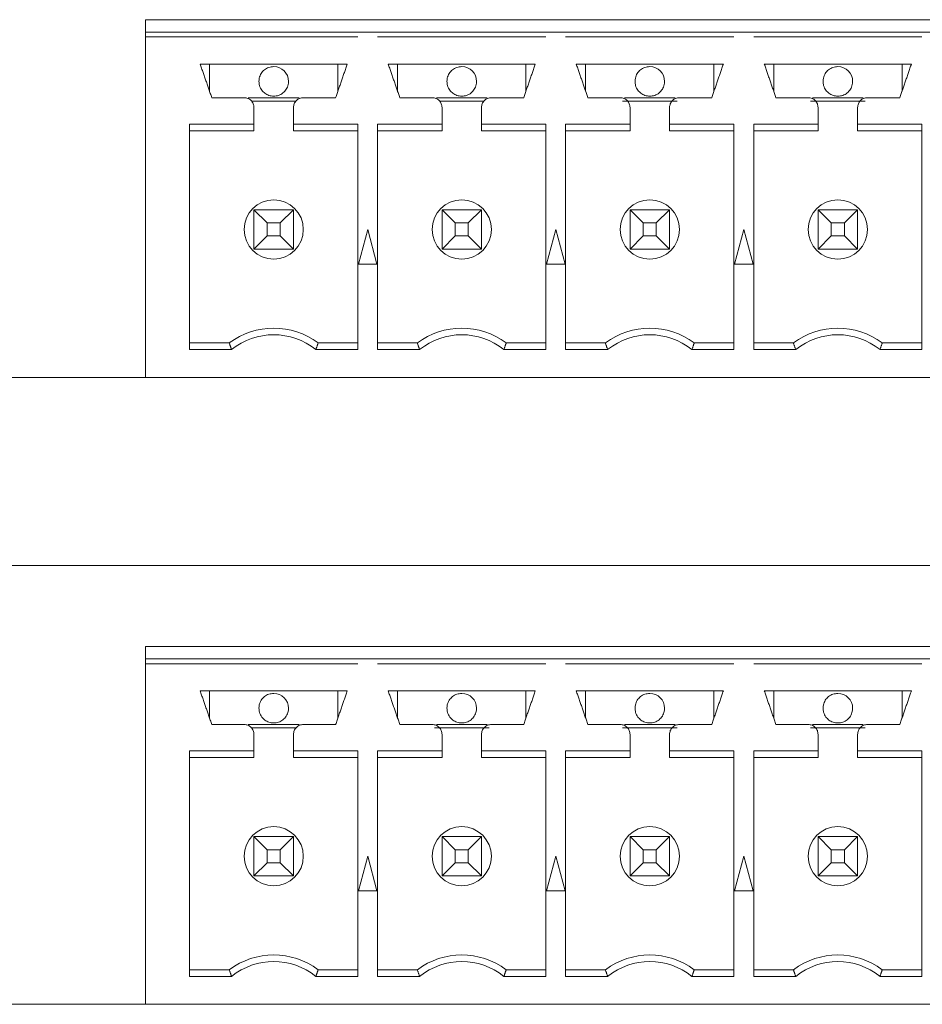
# Model space of a CAD drawing. Header units: inches. Extents: x 0.2 to 16.3, y 0.2 to 11.5.
# Tile 52 of 65: x 8.831 to 9.551, y 8.433 to 9.219. Entities that reach past the tile are written whole.
import ezdxf

# ---------------------------------------------------------------- set-up
doc = ezdxf.new("R2010")
doc.units = ezdxf.units.IN
doc.header["$MEASUREMENT"] = 0

msp = doc.modelspace()

# ---------------------------------------------------------------- linework, layer by layer
at = {"color": 7, "linetype": 'Continuous', "lineweight": 15}
for p, q in [((8.9312, 9.20898), (8.9312, 9.21883)), ((10.18592, 9.21883), (8.9312, 9.21883)), ((8.9312, 9.20898), (9.10068, 9.20898)), ((8.9312, 9.20505), (8.9312, 9.20898)), ((9.10065, 9.20898), (9.11647, 9.20898)), ((9.11643, 9.20898), (9.25068, 9.20898)), ((9.25065, 9.20898), (9.26647, 9.20898)), ((9.26643, 9.20898), (9.40068, 9.20898)), ((9.40065, 9.20898), (9.41647, 9.20898)), ((9.41643, 9.20898), (9.55068, 9.20898)), ((9.55065, 9.20898), (9.56647, 9.20898)), ((8.9312, 8.93339), (8.9312, 9.20505)), ((8.9312, 9.20505), (9.10068, 9.20505)), ((9.11643, 9.20505), (9.25068, 9.20505)), ((9.26643, 9.20505), (9.40068, 9.20505)), ((9.41643, 9.20505), (9.55068, 9.20505)), ((9.09222, 9.18339), (8.9749, 9.18339)), ((8.98238, 9.16175), (8.98238, 9.18339)), ((9.08474, 9.18339), (9.08474, 9.16175)), ((9.24222, 9.18339), (9.1249, 9.18339)), ((9.13238, 9.16175), (9.13238, 9.18339)), ((9.23474, 9.18339), (9.23474, 9.16175)), ((9.39222, 9.18339), (9.2749, 9.18339)), ((9.28238, 9.16175), (9.28238, 9.18339)), ((9.38474, 9.18339), (9.38474, 9.16175)), ((9.54222, 9.18339), (9.4249, 9.18339)), ((9.43238, 9.16175), (9.43238, 9.18339)), ((9.53474, 9.18339), (9.53474, 9.16175)), ((9.01328, 9.15662), (9.05384, 9.15662)), ((9.05131, 9.15387), (9.0158, 9.15387)), ((9.16328, 9.15662), (9.20384, 9.15662)), ((9.20131, 9.15387), (9.1658, 9.15387)), ((9.35529, 9.15387), (9.31183, 9.15387)), ((9.31328, 9.15662), (9.35384, 9.15662)), ((9.50529, 9.15387), (9.46183, 9.15387)), ((9.46328, 9.15662), (9.50384, 9.15662)), ((9.01781, 9.13552), (8.96643, 9.13552)), ((8.96643, 9.13552), (8.96643, 8.95568)), ((9.01781, 9.13024), (9.01781, 9.13552)), ((9.10068, 9.13552), (9.04931, 9.13552)), ((9.10068, 8.95568), (9.10068, 9.13552)), ((9.16781, 9.13552), (9.11643, 9.13552)), ((9.11643, 9.13552), (9.11643, 8.95568)), ((9.25068, 9.13552), (9.19931, 9.13552)), ((9.25068, 8.95568), (9.25068, 9.13552)), ((9.31781, 9.13552), (9.26643, 9.13552)), ((9.26643, 9.13552), (9.26643, 8.95568)), ((9.40068, 9.13552), (9.34931, 9.13552)), ((9.40068, 8.95568), (9.40068, 9.13552)), ((9.46781, 9.13552), (9.41643, 9.13552)), ((9.41643, 9.13552), (9.41643, 8.95568)), ((9.55068, 9.13552), (9.49931, 9.13552)), ((9.55068, 8.95568), (9.55068, 9.13552)), ((9.01781, 9.13024), (8.96643, 9.13024)), ((9.04931, 9.13024), (9.10068, 9.13024)), ((9.16781, 9.13024), (9.11643, 9.13024)), ((9.19931, 9.13024), (9.25068, 9.13024)), ((9.31781, 9.13024), (9.26643, 9.13024)), ((9.34931, 9.13024), (9.40068, 9.13024)), ((9.46781, 9.13024), (9.41643, 9.13024)), ((9.49931, 9.13024), (9.55068, 9.13024)), ((9.02836, 9.0567), (9.01781, 9.06725)), ((9.01781, 9.06725), (9.04931, 9.06725)), ((9.01781, 9.03575), (9.01781, 9.06725)), ((9.04931, 9.06725), (9.03876, 9.0567)), ((9.04931, 9.06725), (9.04931, 9.03575)), ((9.17836, 9.0567), (9.16781, 9.06725)), ((9.16781, 9.06725), (9.19931, 9.06725)), ((9.16781, 9.03575), (9.16781, 9.06725)), ((9.19931, 9.06725), (9.18876, 9.0567)), ((9.19931, 9.06725), (9.19931, 9.03575)), ((9.32836, 9.0567), (9.31781, 9.06725)), ((9.31781, 9.06725), (9.34931, 9.06725)), ((9.31781, 9.03575), (9.31781, 9.06725)), ((9.34931, 9.06725), (9.33876, 9.0567)), ((9.34931, 9.06725), (9.34931, 9.03575)), ((9.47836, 9.0567), (9.46781, 9.06725)), ((9.46781, 9.03575), (9.46781, 9.06725)), ((9.46781, 9.06725), (9.49931, 9.06725)), ((9.49931, 9.06725), (9.48876, 9.0567)), ((9.49931, 9.06725), (9.49931, 9.03575)), ((9.03876, 9.0567), (9.02836, 9.0567)), ((9.02836, 9.0567), (9.02836, 9.0463)), ((9.03876, 9.0463), (9.03876, 9.0567)), ((9.17836, 9.0567), (9.17836, 9.0463)), ((9.18876, 9.0567), (9.17836, 9.0567)), ((9.18876, 9.0463), (9.18876, 9.0567)), ((9.33876, 9.0567), (9.32836, 9.0567)), ((9.32836, 9.0567), (9.32836, 9.0463)), ((9.33876, 9.0463), (9.33876, 9.0567)), ((9.47836, 9.0567), (9.47836, 9.0463)), ((9.48876, 9.0567), (9.47836, 9.0567)), ((9.48876, 9.0463), (9.48876, 9.0567)), ((9.10856, 9.0515), (9.10117, 9.02394)), ((9.11594, 9.02394), (9.10856, 9.0515)), ((9.25856, 9.0515), (9.25117, 9.02394)), ((9.26594, 9.02394), (9.25856, 9.0515)), ((9.40856, 9.0515), (9.40117, 9.02394)), ((9.41594, 9.02394), (9.40856, 9.0515)), ((9.01781, 9.03575), (9.02836, 9.0463)), ((9.02836, 9.0463), (9.03876, 9.0463)), ((9.04931, 9.03575), (9.03876, 9.0463)), ((9.16781, 9.03575), (9.17836, 9.0463)), ((9.17836, 9.0463), (9.18876, 9.0463)), ((9.19931, 9.03575), (9.18876, 9.0463)), ((9.31781, 9.03575), (9.32836, 9.0463)), ((9.32836, 9.0463), (9.33876, 9.0463)), ((9.34931, 9.03575), (9.33876, 9.0463)), ((9.46781, 9.03575), (9.47836, 9.0463)), ((9.47836, 9.0463), (9.48876, 9.0463)), ((9.49931, 9.03575), (9.48876, 9.0463)), ((9.04931, 9.03575), (9.01781, 9.03575)), ((9.19931, 9.03575), (9.16781, 9.03575)), ((9.34931, 9.03575), (9.31781, 9.03575)), ((9.49931, 9.03575), (9.46781, 9.03575)), ((9.10117, 9.02394), (9.11594, 9.02394)), ((9.25117, 9.02394), (9.26594, 9.02394)), ((9.40117, 9.02394), (9.41594, 9.02394)), ((8.99812, 8.96095), (8.96643, 8.96095)), ((8.96643, 8.95568), (8.99993, 8.95568)), ((9.06719, 8.95568), (9.10068, 8.95568)), ((9.06899, 8.96095), (9.10068, 8.96095)), ((9.14812, 8.96095), (9.11643, 8.96095)), ((9.11643, 8.95568), (9.14993, 8.95568)), ((9.21719, 8.95568), (9.25068, 8.95568)), ((9.21899, 8.96095), (9.25068, 8.96095)), ((9.29812, 8.96095), (9.26643, 8.96095)), ((9.26643, 8.95568), (9.29993, 8.95568)), ((9.36719, 8.95568), (9.40068, 8.95568)), ((9.36899, 8.96095), (9.40068, 8.96095)), ((9.44812, 8.96095), (9.41643, 8.96095)), ((9.41643, 8.95568), (9.44993, 8.95568)), ((9.51719, 8.95568), (9.55068, 8.95568)), ((9.51899, 8.96095), (9.55068, 8.96095)), ((8.9312, 8.93339), (8.76592, 8.93339)), ((10.18592, 8.93339), (8.9312, 8.93339)), ((7.47592, 8.78339), (10.22092, 8.78339)), ((8.9312, 8.70898), (8.9312, 8.71883)), ((10.18592, 8.71883), (8.9312, 8.71883)), ((8.9312, 8.70898), (9.10068, 8.70898)), ((8.9312, 8.70505), (8.9312, 8.70898)), ((8.9312, 8.43339), (8.9312, 8.70505)), ((8.9312, 8.70505), (9.10068, 8.70505)), ((9.10065, 8.70898), (9.11647, 8.70898)), ((9.11643, 8.70898), (9.25068, 8.70898)), ((9.11643, 8.70505), (9.25068, 8.70505)), ((9.25065, 8.70898), (9.26647, 8.70898)), ((9.26643, 8.70898), (9.40068, 8.70898)), ((9.26643, 8.70505), (9.40068, 8.70505)), ((9.40065, 8.70898), (9.41647, 8.70898)), ((9.41643, 8.70898), (9.55068, 8.70898)), ((9.41643, 8.70505), (9.55068, 8.70505)), ((9.55065, 8.70898), (9.56647, 8.70898)), ((9.09222, 8.68339), (8.9749, 8.68339)), ((8.98238, 8.66175), (8.98238, 8.68339)), ((9.08474, 8.68339), (9.08474, 8.66175)), ((9.24222, 8.68339), (9.1249, 8.68339)), ((9.13238, 8.66175), (9.13238, 8.68339)), ((9.23474, 8.68339), (9.23474, 8.66175)), ((9.39222, 8.68339), (9.2749, 8.68339)), ((9.28238, 8.66175), (9.28238, 8.68339)), ((9.38474, 8.68339), (9.38474, 8.66175)), ((9.54222, 8.68339), (9.4249, 8.68339)), ((9.43238, 8.66175), (9.43238, 8.68339)), ((9.53474, 8.68339), (9.53474, 8.66175)), ((9.01328, 8.65662), (9.05384, 8.65662)), ((9.16328, 8.65662), (9.20384, 8.65662)), ((9.31328, 8.65662), (9.35384, 8.65662)), ((9.46328, 8.65662), (9.50384, 8.65662)), ((9.05131, 8.65387), (9.0158, 8.65387)), ((9.20529, 8.65387), (9.16183, 8.65387)), ((9.35529, 8.65387), (9.31183, 8.65387)), ((9.50529, 8.65387), (9.46183, 8.65387)), ((9.01781, 8.63552), (8.96643, 8.63552)), ((8.96643, 8.63552), (8.96643, 8.45568)), ((9.01781, 8.63024), (9.01781, 8.63552)), ((9.10068, 8.63552), (9.04931, 8.63552)), ((9.10068, 8.45568), (9.10068, 8.63552)), ((9.16781, 8.63552), (9.11643, 8.63552)), ((9.11643, 8.63552), (9.11643, 8.45568)), ((9.25068, 8.63552), (9.19931, 8.63552)), ((9.25068, 8.45568), (9.25068, 8.63552)), ((9.31781, 8.63552), (9.26643, 8.63552)), ((9.26643, 8.63552), (9.26643, 8.45568)), ((9.40068, 8.63552), (9.34931, 8.63552)), ((9.40068, 8.45568), (9.40068, 8.63552)), ((9.46781, 8.63552), (9.41643, 8.63552)), ((9.41643, 8.63552), (9.41643, 8.45568)), ((9.55068, 8.63552), (9.49931, 8.63552)), ((9.55068, 8.45568), (9.55068, 8.63552)), ((9.01781, 8.63024), (8.96643, 8.63024)), ((9.04931, 8.63024), (9.10068, 8.63024)), ((9.16781, 8.63024), (9.11643, 8.63024)), ((9.19931, 8.63024), (9.25068, 8.63024)), ((9.31781, 8.63024), (9.26643, 8.63024)), ((9.34931, 8.63024), (9.40068, 8.63024)), ((9.46781, 8.63024), (9.41643, 8.63024)), ((9.49931, 8.63024), (9.55068, 8.63024)), ((9.02836, 8.5567), (9.01781, 8.56725)), ((9.01781, 8.56725), (9.04931, 8.56725)), ((9.01781, 8.53575), (9.01781, 8.56725)), ((9.04931, 8.56725), (9.03876, 8.5567)), ((9.04931, 8.56725), (9.04931, 8.53575)), ((9.17836, 8.5567), (9.16781, 8.56725)), ((9.16781, 8.56725), (9.19931, 8.56725)), ((9.16781, 8.53575), (9.16781, 8.56725)), ((9.19931, 8.56725), (9.18876, 8.5567)), ((9.19931, 8.56725), (9.19931, 8.53575)), ((9.32836, 8.5567), (9.31781, 8.56725)), ((9.31781, 8.56725), (9.34931, 8.56725)), ((9.31781, 8.53575), (9.31781, 8.56725)), ((9.34931, 8.56725), (9.33876, 8.5567)), ((9.34931, 8.56725), (9.34931, 8.53575)), ((9.47836, 8.5567), (9.46781, 8.56725)), ((9.46781, 8.53575), (9.46781, 8.56725)), ((9.46781, 8.56725), (9.49931, 8.56725)), ((9.49931, 8.56725), (9.48876, 8.5567)), ((9.49931, 8.56725), (9.49931, 8.53575)), ((9.03876, 8.5567), (9.02836, 8.5567)), ((9.02836, 8.5567), (9.02836, 8.5463)), ((9.03876, 8.5463), (9.03876, 8.5567)), ((9.18876, 8.5567), (9.17836, 8.5567)), ((9.17836, 8.5567), (9.17836, 8.5463)), ((9.18876, 8.5463), (9.18876, 8.5567)), ((9.33876, 8.5567), (9.32836, 8.5567)), ((9.32836, 8.5567), (9.32836, 8.5463)), ((9.33876, 8.5463), (9.33876, 8.5567)), ((9.47836, 8.5567), (9.47836, 8.5463)), ((9.48876, 8.5567), (9.47836, 8.5567)), ((9.48876, 8.5463), (9.48876, 8.5567)), ((9.01781, 8.53575), (9.02836, 8.5463)), ((9.02836, 8.5463), (9.03876, 8.5463)), ((9.04931, 8.53575), (9.03876, 8.5463)), ((9.10856, 8.5515), (9.10117, 8.52394)), ((9.11594, 8.52394), (9.10856, 8.5515)), ((9.16781, 8.53575), (9.17836, 8.5463)), ((9.17836, 8.5463), (9.18876, 8.5463)), ((9.19931, 8.53575), (9.18876, 8.5463)), ((9.25856, 8.5515), (9.25117, 8.52394)), ((9.26594, 8.52394), (9.25856, 8.5515)), ((9.31781, 8.53575), (9.32836, 8.5463)), ((9.32836, 8.5463), (9.33876, 8.5463)), ((9.34931, 8.53575), (9.33876, 8.5463)), ((9.40856, 8.5515), (9.40117, 8.52394)), ((9.41594, 8.52394), (9.40856, 8.5515)), ((9.46781, 8.53575), (9.47836, 8.5463)), ((9.47836, 8.5463), (9.48876, 8.5463)), ((9.49931, 8.53575), (9.48876, 8.5463)), ((9.04931, 8.53575), (9.01781, 8.53575)), ((9.19931, 8.53575), (9.16781, 8.53575)), ((9.34931, 8.53575), (9.31781, 8.53575)), ((9.49931, 8.53575), (9.46781, 8.53575)), ((9.10117, 8.52394), (9.11594, 8.52394)), ((9.25117, 8.52394), (9.26594, 8.52394)), ((9.40117, 8.52394), (9.41594, 8.52394)), ((8.99812, 8.46095), (8.96643, 8.46095)), ((9.06899, 8.46095), (9.10068, 8.46095)), ((9.14812, 8.46095), (9.11643, 8.46095)), ((9.21899, 8.46095), (9.25068, 8.46095)), ((9.29812, 8.46095), (9.26643, 8.46095)), ((9.36899, 8.46095), (9.40068, 8.46095)), ((9.44812, 8.46095), (9.41643, 8.46095)), ((9.51899, 8.46095), (9.55068, 8.46095)), ((8.96643, 8.45568), (8.99993, 8.45568)), ((9.06719, 8.45568), (9.10068, 8.45568)), ((9.11643, 8.45568), (9.14993, 8.45568)), ((9.21719, 8.45568), (9.25068, 8.45568)), ((9.26643, 8.45568), (9.29993, 8.45568)), ((9.36719, 8.45568), (9.40068, 8.45568)), ((9.41643, 8.45568), (9.44993, 8.45568)), ((9.51719, 8.45568), (9.55068, 8.45568)), ((8.9312, 8.43339), (8.76592, 8.43339)), ((10.18592, 8.43339), (8.9312, 8.43339))]:
    msp.add_line(p, q, dxfattribs=at)
for centre in [(9.03356, 9.0515), (9.18356, 9.0515), (9.33356, 9.0515), (9.48356, 9.0515), (9.03356, 8.5515), (9.18356, 8.5515), (9.33356, 8.5515), (9.48356, 8.5515)]:
    msp.add_circle(centre, 0.02362, dxfattribs=at)
for centre, radius, start, end in [((9.03356, 9.16961), 0.01181, 0, 90), ((9.18356, 9.16961), 0.01181, 0, 90), ((9.33356, 9.16961), 0.01181, 0, 90), ((9.48356, 9.16961), 0.01181, 0, 90), ((9.03356, 8.91371), 0.05906, 53.1301, 126.8699), ((9.18356, 8.91371), 0.05906, 53.1301, 126.8699), ((9.33356, 8.91371), 0.05906, 53.1301, 126.8699), ((9.48356, 8.91371), 0.05906, 53.1301, 126.8699), ((9.03356, 8.91371), 0.05378, 51.29582, 128.70418), ((9.18356, 8.91371), 0.05378, 51.29582, 128.70418), ((9.33356, 8.91371), 0.05378, 51.29582, 128.70418), ((9.48356, 8.91371), 0.05378, 51.29582, 128.70418), ((9.03356, 8.66961), 0.01181, 0, 90), ((9.18356, 8.66961), 0.01181, 0, 90), ((9.33356, 8.66961), 0.01181, 0, 90), ((9.48356, 8.66961), 0.01181, 0, 90), ((9.03356, 8.41371), 0.05906, 53.1301, 126.8699), ((9.03356, 8.41371), 0.05378, 51.29582, 128.70418), ((9.18356, 8.41371), 0.05906, 53.1301, 126.8699), ((9.18356, 8.41371), 0.05378, 51.29582, 128.70418), ((9.33356, 8.41371), 0.05906, 53.1301, 126.8699), ((9.33356, 8.41371), 0.05378, 51.29582, 128.70418), ((9.48356, 8.41371), 0.05906, 53.1301, 126.8699), ((9.48356, 8.41371), 0.05378, 51.29582, 128.70418)]:
    msp.add_arc(centre, radius, start, end, dxfattribs=at)
for points in [[(8.98415, 9.15662), (8.9749, 9.18339)], [(9.09222, 9.18339), (9.08297, 9.15662)], [(9.13415, 9.15662), (9.1249, 9.18339)], [(9.24222, 9.18339), (9.23297, 9.15662)], [(9.28415, 9.15662), (9.2749, 9.18339)], [(9.39222, 9.18339), (9.38297, 9.15662)], [(9.43415, 9.15662), (9.4249, 9.18339)], [(9.54222, 9.18339), (9.53297, 9.15662)], [(9.00994, 9.15662), (8.98415, 9.15662)], [(9.08297, 9.15662), (9.05718, 9.15662)], [(9.15994, 9.15662), (9.13415, 9.15662)], [(9.23297, 9.15662), (9.20718, 9.15662)], [(9.30994, 9.15662), (9.28415, 9.15662)], [(9.38297, 9.15662), (9.35718, 9.15662)], [(9.45994, 9.15662), (9.43415, 9.15662)], [(9.53297, 9.15662), (9.50718, 9.15662)], [(9.01781, 9.13552), (9.01781, 9.14875)], [(9.04931, 9.14875), (9.04931, 9.13552)], [(9.16781, 9.13552), (9.16781, 9.14875)], [(9.19931, 9.14875), (9.19931, 9.13552)], [(9.31781, 9.13552), (9.31781, 9.14875)], [(9.34931, 9.14875), (9.34931, 9.13552)], [(9.46781, 9.13552), (9.46781, 9.14875)], [(9.49931, 9.14875), (9.49931, 9.13552)], [(9.04931, 9.13552), (9.04931, 9.13024)], [(9.16781, 9.13024), (9.16781, 9.13552)], [(9.19931, 9.13552), (9.19931, 9.13024)], [(9.31781, 9.13024), (9.31781, 9.13552)], [(9.34931, 9.13552), (9.34931, 9.13024)], [(9.46781, 9.13024), (9.46781, 9.13552)], [(9.49931, 9.13552), (9.49931, 9.13024)], [(8.99993, 8.95568), (8.99812, 8.96095)], [(9.06719, 8.95568), (9.06899, 8.96095)], [(9.14993, 8.95568), (9.14812, 8.96095)], [(9.21719, 8.95568), (9.21899, 8.96095)], [(9.29993, 8.95568), (9.29812, 8.96095)], [(9.36899, 8.96095), (9.36719, 8.95568)], [(9.44993, 8.95568), (9.44812, 8.96095)], [(9.51899, 8.96095), (9.51719, 8.95568)], [(8.98415, 8.65662), (8.9749, 8.68339)], [(9.09222, 8.68339), (9.08297, 8.65662)], [(9.13415, 8.65662), (9.1249, 8.68339)], [(9.24222, 8.68339), (9.23297, 8.65662)], [(9.28415, 8.65662), (9.2749, 8.68339)], [(9.39222, 8.68339), (9.38297, 8.65662)], [(9.43415, 8.65662), (9.4249, 8.68339)], [(9.54222, 8.68339), (9.53297, 8.65662)], [(9.00994, 8.65662), (8.98415, 8.65662)], [(9.08297, 8.65662), (9.05718, 8.65662)], [(9.15994, 8.65662), (9.13415, 8.65662)], [(9.23297, 8.65662), (9.20718, 8.65662)], [(9.30994, 8.65662), (9.28415, 8.65662)], [(9.38297, 8.65662), (9.35718, 8.65662)], [(9.45994, 8.65662), (9.43415, 8.65662)], [(9.53297, 8.65662), (9.50718, 8.65662)], [(9.01781, 8.63552), (9.01781, 8.64875)], [(9.04931, 8.64875), (9.04931, 8.63552)], [(9.16781, 8.63552), (9.16781, 8.64875)], [(9.19931, 8.64875), (9.19931, 8.63552)], [(9.31781, 8.63552), (9.31781, 8.64875)], [(9.34931, 8.64875), (9.34931, 8.63552)], [(9.46781, 8.63552), (9.46781, 8.64875)], [(9.49931, 8.64875), (9.49931, 8.63552)], [(9.04931, 8.63552), (9.04931, 8.63024)], [(9.16781, 8.63024), (9.16781, 8.63552)], [(9.19931, 8.63552), (9.19931, 8.63024)], [(9.31781, 8.63024), (9.31781, 8.63552)], [(9.34931, 8.63552), (9.34931, 8.63024)], [(9.46781, 8.63024), (9.46781, 8.63552)], [(9.49931, 8.63552), (9.49931, 8.63024)], [(8.99993, 8.45568), (8.99812, 8.46095)], [(9.06719, 8.45568), (9.06899, 8.46095)], [(9.14993, 8.45568), (9.14812, 8.46095)], [(9.21719, 8.45568), (9.21899, 8.46095)], [(9.29993, 8.45568), (9.29812, 8.46095)], [(9.36899, 8.46095), (9.36719, 8.45568)], [(9.44993, 8.45568), (9.44812, 8.46095)], [(9.51899, 8.46095), (9.51719, 8.45568)]]:
    msp.add_open_spline(points, degree=1, dxfattribs=at)
for points, knots in [([(9.03356, 9.18142), (9.03223, 9.18129), (9.02957, 9.18103), (9.02604, 9.179), (9.02335, 9.176), (9.02199, 9.17268), (9.02175, 9.17048), (9.02175, 9.16961), (9.02175, 9.16961)], [0, 0, 0, 0, 0.214692, 0.429387, 0.644082, 0.858774, 0.999786, 1, 1, 1, 1]), ([(9.18356, 9.18142), (9.18223, 9.18129), (9.17957, 9.18103), (9.17604, 9.179), (9.17335, 9.176), (9.17199, 9.17268), (9.17175, 9.17048), (9.17175, 9.16961), (9.17175, 9.16961)], [0, 0, 0, 0, 0.2146927, 0.4293846, 0.6440827, 0.8587729, 0.9997856, 1, 1, 1, 1]), ([(9.33356, 9.18142), (9.33223, 9.18129), (9.32957, 9.18103), (9.32604, 9.179), (9.32335, 9.176), (9.32199, 9.17268), (9.32175, 9.17048), (9.32175, 9.16961), (9.32175, 9.16961)], [0, 0, 0, 0, 0.214696, 0.429387, 0.644082, 0.858773, 0.999786, 1, 1, 1, 1]), ([(9.48356, 9.18142), (9.48223, 9.18129), (9.47957, 9.18103), (9.47604, 9.179), (9.47335, 9.176), (9.47199, 9.17268), (9.47175, 9.17048), (9.47175, 9.16961), (9.47175, 9.16961)], [0, 0, 0, 0, 0.214692, 0.429387, 0.644081, 0.858774, 0.999786, 1, 1, 1, 1]), ([(9.02175, 9.16961), (9.02184, 9.1685), (9.02205, 9.16597), (9.02378, 9.16264), (9.02645, 9.15997), (9.02972, 9.15817), (9.03226, 9.15793), (9.03356, 9.1578)], [0, 0, 0, 0, 0.180827, 0.409556, 0.590379, 0.789796, 1, 1, 1, 1]), ([(9.03356, 9.1578), (9.03489, 9.15793), (9.03754, 9.15819), (9.04108, 9.16023), (9.04376, 9.16323), (9.04513, 9.16655), (9.04537, 9.16874), (9.04537, 9.16961), (9.04537, 9.16961)], [0, 0, 0, 0, 0.214693, 0.429387, 0.644076, 0.858774, 0.999786, 1, 1, 1, 1]), ([(9.17175, 9.16961), (9.17184, 9.1685), (9.17205, 9.16597), (9.17378, 9.16264), (9.17645, 9.15997), (9.17972, 9.15817), (9.18226, 9.15793), (9.18356, 9.1578)], [0, 0, 0, 0, 0.180828, 0.409555, 0.590381, 0.789796, 1, 1, 1, 1]), ([(9.18356, 9.1578), (9.18489, 9.15793), (9.18754, 9.15819), (9.19108, 9.16023), (9.19376, 9.16323), (9.19513, 9.16655), (9.19537, 9.16874), (9.19537, 9.16961), (9.19537, 9.16961)], [0, 0, 0, 0, 0.2146968, 0.4293875, 0.6440758, 0.8587737, 0.9997856, 1, 1, 1, 1]), ([(9.32175, 9.16961), (9.32184, 9.1685), (9.32205, 9.16597), (9.32378, 9.16264), (9.32645, 9.15997), (9.32972, 9.15817), (9.33226, 9.15793), (9.33356, 9.1578)], [0, 0, 0, 0, 0.180828, 0.409556, 0.590379, 0.789793, 1, 1, 1, 1]), ([(9.33356, 9.1578), (9.33489, 9.15793), (9.33754, 9.15819), (9.34108, 9.16023), (9.34377, 9.16323), (9.34513, 9.16655), (9.34537, 9.16874), (9.34537, 9.16961), (9.34537, 9.16961)], [0, 0, 0, 0, 0.2146934, 0.4293848, 0.6440763, 0.8587733, 0.9997856, 1, 1, 1, 1]), ([(9.47175, 9.16961), (9.47184, 9.1685), (9.47205, 9.16597), (9.47378, 9.16264), (9.47645, 9.15997), (9.47972, 9.15817), (9.48226, 9.15793), (9.48356, 9.1578)], [0, 0, 0, 0, 0.180827, 0.409554, 0.590377, 0.789797, 1, 1, 1, 1]), ([(9.48356, 9.1578), (9.48489, 9.15793), (9.48754, 9.15819), (9.49108, 9.16023), (9.49377, 9.16323), (9.49513, 9.16655), (9.49537, 9.16874), (9.49537, 9.16961), (9.49537, 9.16961)], [0, 0, 0, 0, 0.214693, 0.429388, 0.644076, 0.858773, 0.999786, 1, 1, 1, 1]), ([(9.01781, 9.14875), (9.01769, 9.14978), (9.01745, 9.15184), (9.01563, 9.15445), (9.01303, 9.15627), (9.01097, 9.1565), (9.00994, 9.15662)], [0, 0, 0, 0, 0.25, 0.499996, 0.75, 1, 1, 1, 1]), ([(9.05718, 9.15662), (9.05615, 9.1565), (9.05408, 9.15627), (9.05148, 9.15445), (9.04966, 9.15184), (9.04942, 9.14978), (9.04931, 9.14875)], [0, 0, 0, 0, 0.250005, 0.500004, 0.750002, 1, 1, 1, 1]), ([(9.16781, 9.14875), (9.16769, 9.14978), (9.16745, 9.15184), (9.16563, 9.15445), (9.16303, 9.15627), (9.16097, 9.1565), (9.15994, 9.15662)], [0, 0, 0, 0, 0.249999, 0.499997, 0.75, 1, 1, 1, 1]), ([(9.20718, 9.15662), (9.20615, 9.1565), (9.20408, 9.15627), (9.20148, 9.15445), (9.19966, 9.15184), (9.19942, 9.14978), (9.19931, 9.14875)], [0, 0, 0, 0, 0.25, 0.500003, 0.750001, 1, 1, 1, 1]), ([(9.31781, 9.14875), (9.31769, 9.14978), (9.31745, 9.15184), (9.31563, 9.15445), (9.31303, 9.15627), (9.31097, 9.1565), (9.30994, 9.15662)], [0, 0, 0, 0, 0.249999, 0.499997, 0.75, 1, 1, 1, 1]), ([(9.35718, 9.15662), (9.35615, 9.1565), (9.35408, 9.15627), (9.35148, 9.15445), (9.34966, 9.15184), (9.34942, 9.14978), (9.34931, 9.14875)], [0, 0, 0, 0, 0.25, 0.500003, 0.750001, 1, 1, 1, 1]), ([(9.46781, 9.14875), (9.46769, 9.14978), (9.46745, 9.15184), (9.46563, 9.15445), (9.46303, 9.15627), (9.46097, 9.1565), (9.45994, 9.15662)], [0, 0, 0, 0, 0.250001, 0.5, 0.749999, 1, 1, 1, 1]), ([(9.50718, 9.15662), (9.50615, 9.1565), (9.50408, 9.15627), (9.50148, 9.15445), (9.49966, 9.15184), (9.49942, 9.14978), (9.49931, 9.14875)], [0, 0, 0, 0, 0.250001, 0.5, 0.749999, 1, 1, 1, 1]), ([(9.03356, 8.68142), (9.03223, 8.68129), (9.02957, 8.68103), (9.02604, 8.679), (9.02335, 8.676), (9.02199, 8.67268), (9.02175, 8.67048), (9.02175, 8.66961), (9.02175, 8.66961)], [0, 0, 0, 0, 0.214693, 0.429388, 0.644083, 0.858774, 0.99979, 1, 1, 1, 1]), ([(9.18356, 8.68142), (9.18223, 8.68129), (9.17957, 8.68103), (9.17604, 8.679), (9.17335, 8.676), (9.17199, 8.67268), (9.17175, 8.67048), (9.17175, 8.66961), (9.17175, 8.66961)], [0, 0, 0, 0, 0.214693, 0.429385, 0.644083, 0.858773, 0.99979, 1, 1, 1, 1]), ([(9.33356, 8.68142), (9.33223, 8.68129), (9.32957, 8.68103), (9.32604, 8.679), (9.32335, 8.676), (9.32199, 8.67268), (9.32175, 8.67048), (9.32175, 8.66961), (9.32175, 8.66961)], [0, 0, 0, 0, 0.214697, 0.429388, 0.644082, 0.858773, 0.99979, 1, 1, 1, 1]), ([(9.48356, 8.68142), (9.48223, 8.68129), (9.47957, 8.68103), (9.47604, 8.679), (9.47335, 8.676), (9.47199, 8.67268), (9.47175, 8.67048), (9.47175, 8.66961), (9.47175, 8.66961)], [0, 0, 0, 0, 0.214692, 0.429387, 0.644082, 0.858774, 0.99979, 1, 1, 1, 1]), ([(9.02175, 8.66961), (9.02184, 8.6685), (9.02205, 8.66597), (9.02378, 8.66264), (9.02645, 8.65997), (9.02972, 8.65817), (9.03226, 8.65793), (9.03356, 8.6578)], [0, 0, 0, 0, 0.180824, 0.409553, 0.590377, 0.789795, 1, 1, 1, 1]), ([(9.03356, 8.6578), (9.03489, 8.65793), (9.03754, 8.65819), (9.04108, 8.66023), (9.04376, 8.66323), (9.04513, 8.66655), (9.04537, 8.66874), (9.04537, 8.66961), (9.04537, 8.66961)], [0, 0, 0, 0, 0.214693, 0.429388, 0.644079, 0.858774, 0.999786, 1, 1, 1, 1]), ([(9.17175, 8.66961), (9.17184, 8.6685), (9.17205, 8.66597), (9.17378, 8.66264), (9.17645, 8.65997), (9.17972, 8.65817), (9.18226, 8.65793), (9.18356, 8.6578)], [0, 0, 0, 0, 0.180825, 0.409553, 0.590379, 0.789795, 1, 1, 1, 1]), ([(9.18356, 8.6578), (9.18489, 8.65793), (9.18754, 8.65819), (9.19108, 8.66023), (9.19376, 8.66323), (9.19513, 8.66655), (9.19537, 8.66874), (9.19537, 8.66961), (9.19537, 8.66961)], [0, 0, 0, 0, 0.214697, 0.429388, 0.644079, 0.858774, 0.999786, 1, 1, 1, 1]), ([(9.32175, 8.66961), (9.32184, 8.6685), (9.32205, 8.66597), (9.32378, 8.66264), (9.32645, 8.65997), (9.32972, 8.65817), (9.33226, 8.65793), (9.33356, 8.6578)], [0, 0, 0, 0, 0.180824, 0.409553, 0.590377, 0.789791, 1, 1, 1, 1]), ([(9.33356, 8.6578), (9.33489, 8.65793), (9.33754, 8.65819), (9.34108, 8.66023), (9.34377, 8.66323), (9.34513, 8.66655), (9.34537, 8.66874), (9.34537, 8.66961), (9.34537, 8.66961)], [0, 0, 0, 0, 0.214694, 0.429385, 0.64408, 0.858773, 0.999786, 1, 1, 1, 1]), ([(9.47175, 8.66961), (9.47184, 8.6685), (9.47205, 8.66597), (9.47378, 8.66264), (9.47645, 8.65997), (9.47972, 8.65817), (9.48226, 8.65793), (9.48356, 8.6578)], [0, 0, 0, 0, 0.1808234, 0.4095518, 0.5903746, 0.7897958, 1, 1, 1, 1]), ([(9.48356, 8.6578), (9.48489, 8.65793), (9.48754, 8.65819), (9.49108, 8.66023), (9.49377, 8.66323), (9.49513, 8.66655), (9.49537, 8.66874), (9.49537, 8.66961), (9.49537, 8.66961)], [0, 0, 0, 0, 0.214693, 0.429388, 0.64408, 0.858773, 0.999786, 1, 1, 1, 1]), ([(9.01781, 8.64875), (9.01769, 8.64978), (9.01745, 8.65184), (9.01563, 8.65445), (9.01303, 8.65627), (9.01097, 8.6565), (9.00994, 8.65662)], [0, 0, 0, 0, 0.250005, 0.499999, 0.750002, 1, 1, 1, 1]), ([(9.05718, 8.65662), (9.05615, 8.6565), (9.05408, 8.65627), (9.05148, 8.65445), (9.04966, 8.65184), (9.04942, 8.64978), (9.04931, 8.64875)], [0, 0, 0, 0, 0.250003, 0.5, 0.749997, 1, 1, 1, 1]), ([(9.16781, 8.64875), (9.16769, 8.64978), (9.16745, 8.65184), (9.16563, 8.65445), (9.16303, 8.65627), (9.16097, 8.6565), (9.15994, 8.65662)], [0, 0, 0, 0, 0.250003, 0.5, 0.750002, 1, 1, 1, 1]), ([(9.20718, 8.65662), (9.20615, 8.6565), (9.20408, 8.65627), (9.20148, 8.65445), (9.19966, 8.65184), (9.19942, 8.64978), (9.19931, 8.64875)], [0, 0, 0, 0, 0.249998, 0.5, 0.749997, 1, 1, 1, 1]), ([(9.31781, 8.64875), (9.31769, 8.64978), (9.31745, 8.65184), (9.31563, 8.65445), (9.31303, 8.65627), (9.31097, 8.6565), (9.30994, 8.65662)], [0, 0, 0, 0, 0.250003, 0.5, 0.750002, 1, 1, 1, 1]), ([(9.35718, 8.65662), (9.35615, 8.6565), (9.35408, 8.65627), (9.35148, 8.65445), (9.34966, 8.65184), (9.34942, 8.64978), (9.34931, 8.64875)], [0, 0, 0, 0, 0.249998, 0.5, 0.749997, 1, 1, 1, 1]), ([(9.46781, 8.64875), (9.46769, 8.64978), (9.46745, 8.65184), (9.46563, 8.65445), (9.46303, 8.65627), (9.46097, 8.6565), (9.45994, 8.65662)], [0, 0, 0, 0, 0.250005, 0.500004, 0.750002, 1, 1, 1, 1]), ([(9.50718, 8.65662), (9.50615, 8.6565), (9.50408, 8.65627), (9.50148, 8.65445), (9.49966, 8.65184), (9.49942, 8.64978), (9.49931, 8.64875)], [0, 0, 0, 0, 0.249998, 0.499996, 0.749995, 1, 1, 1, 1])]:
    msp.add_open_spline(points, degree=3, knots=knots, dxfattribs=at)

doc.saveas('drawing.dxf')
